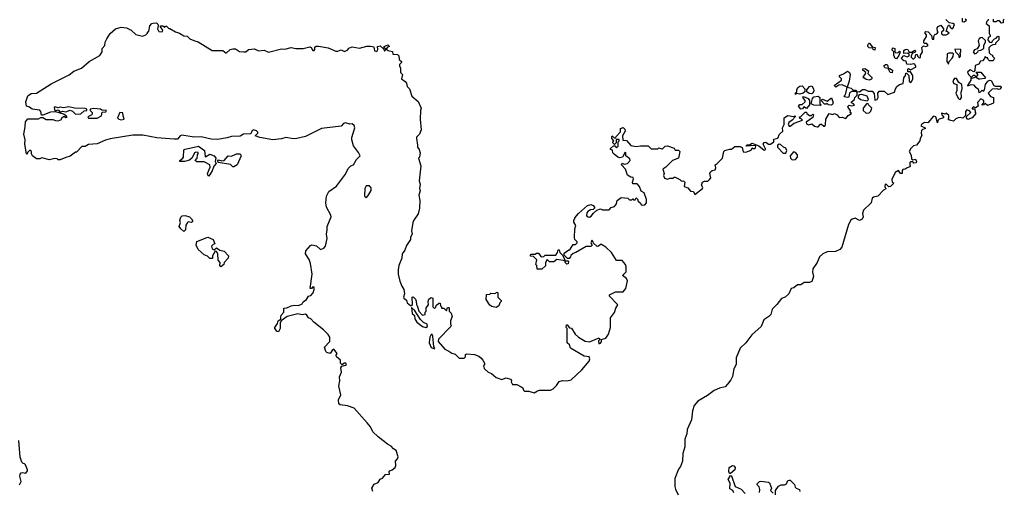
# Model space of a CAD drawing. Extents: x 2029662 to 2246637, y 225654 to 401419.
# Tile 223 of 256: x 2153321 to 2162400, y 334796 to 339140. Entities that reach past the tile are written whole.
import ezdxf

# ---------------------------------------------------------------- set-up
doc = ezdxf.new("R2010")
doc.units = 0

msp = doc.modelspace()

# ---------------------------------------------------------------- linework, layer by layer
at = {"layer": '0CON20XD'}
for points in [[(2162250, 339145), (2162250, 339135), (2162235, 339120), (2162232.5, 339105), (2162260, 339085), (2162260, 339015), (2162270, 338995), (2162270, 338985), (2162250, 338975), (2162247.5, 338955), (2162263.3, 338933.3), (2162285, 338930), (2162290, 338945), (2162310, 338965), (2162325, 338970), (2162341.7, 338988.3), (2162350, 338985), (2162350, 338955), (2162320, 338925), (2162318.3, 338911.7), (2162295, 338910), (2162275, 338900), (2162258.3, 338881.7), (2162260, 338835), (2162275, 338820), (2162290, 338815), (2162290, 338805), (2162310, 338785), (2162297, 338763), (2162263, 338763), (2162250, 338775), (2162245, 338790), (2162235, 338790), (2162225, 338800), (2162218.3, 338781.7), (2162198.3, 338761.7), (2162181.7, 338758.3), (2162165, 338730), (2162130, 338720), (2162127.5, 338672.5), (2162118.3, 338661.7), (2162085, 338680), (2162061.7, 338658.3), (2162070, 338635), (2162090, 338615), (2162090, 338585), (2162060, 338535), (2162065, 338530), (2162095, 338542.5), (2162115, 338540), (2162135, 338517.5), (2162157.5, 338505), (2162165, 338470), (2162178.3, 338471.7), (2162195, 338490), (2162208.3, 338481.7), (2162217, 338493), (2162226.4, 338543.6), (2162247, 338573), (2162265, 338582.5), (2162280, 338580), (2162303.3, 338533.3), (2162315, 338527.5), (2162368.3, 338528.3), (2162370, 338515), (2162358.3, 338501.7), (2162345, 338497.5), (2162335, 338502.5), (2162288.3, 338501.7), (2162250, 338465), (2162273.6, 338433.6), (2162300, 338425), (2162300, 338375), (2162295, 338367.5), (2162245, 338350), (2162225, 338370), (2162210, 338355), (2162193, 338353), (2162210, 338375), (2162210, 338395), (2162185, 338412.5), (2162153, 338377), (2162157.5, 338345), (2162135, 338327.5), (2162115, 338337.5), (2162103, 338327), (2162105, 338320), (2162128.3, 338318.3), (2162130, 338285), (2162137.5, 338275), (2162102.5, 338235), (2162065, 338222.5), (2162050, 338235), (2162051.7, 338248.3), (2162090, 338285), (2162080, 338300), (2162055, 338310), (2162043.6, 338296.4), (2162041.7, 338258.3), (2162016.7, 338233.3), (2161995, 338240), (2161975, 338237.5), (2161952, 338228), (2161933, 338207), (2161893.6, 338213.6), (2161880, 338225), (2161887, 338233), (2161888.3, 338258.3), (2161865, 338280), (2161855, 338270), (2161825, 338280), (2161820, 338275), (2161822.5, 338265), (2161840, 338245), (2161840, 338235), (2161800, 338225), (2161788.3, 338211.7), (2161785, 338190), (2161767.5, 338245), (2161748.3, 338251.7), (2161695, 338190), (2161665, 338193.8), (2161637.5, 338175), (2161631.7, 338161.7), (2161670, 338145), (2161670, 338135), (2161645, 338130), (2161635, 338120), (2161633.3, 338095), (2161640, 338075), (2161623, 338047), (2161622.5, 338025), (2161590, 337985), (2161561.7, 337978.3), (2161537.5, 337955), (2161523.3, 337925), (2161542.5, 337892.5), (2161545, 337860), (2161555, 337850), (2161580, 337855), (2161590, 337835), (2161588.3, 337821.7), (2161565, 337820), (2161555, 337830), (2161535, 337830), (2161530, 337825), (2161527.5, 337805), (2161532.5, 337795), (2161527.5, 337785), (2161503, 337777), (2161485, 337762.5), (2161465, 337760), (2161458.3, 337751.7), (2161457, 337723), (2161443.6, 337723.6), (2161425, 337750), (2161395, 337732.5), (2161361.7, 337668.3), (2161366.4, 337646.4), (2161380, 337635), (2161350, 337605), (2161335, 337600), (2161315, 337622.5), (2161300, 337625), (2161297.5, 337605), (2161308.3, 337581.7), (2161285, 337570), (2161233.3, 337515), (2161195, 337506.2), (2161183, 337497), (2161173.8, 337455), (2161103, 337387), (2161092.5, 337355), (2161100, 337325), (2161088, 337302), (2161065, 337290), (2161025, 337312), (2160996.2, 337303.8), (2160986.1, 337293.9), (2160963.3, 337255), (2160901.4, 337045), (2160882, 337025), (2160843.3, 337006.7), (2160765, 337001.1), (2160728, 336985), (2160695.8, 336955), (2160675.8, 336905), (2160634.2, 336845), (2160631.2, 336815), (2160642, 336775), (2160625, 336730), (2160605, 336718.8), (2160555, 336720), (2160525, 336697.5), (2160491.7, 336698.3), (2160458.1, 336671.9), (2160434, 336665), (2160413.9, 336616.1), (2160380, 336585), (2160345, 336572.9), (2160303.4, 336516.6), (2160260, 336475), (2160247.5, 336425), (2160230, 336405), (2160182.5, 336375), (2160159.4, 336315), (2160073.1, 336236.9), (2160016, 336164), (2159963.9, 336116.1), (2159926.9, 336025), (2159927.8, 335965), (2159905.8, 335925), (2159894.4, 335855), (2159878.4, 335821.6), (2159848.4, 335781.6)], [(2161565, 338780), (2161577, 338793), (2161585, 338820), (2161595, 338820), (2161600, 338805), (2161615, 338790), (2161628.3, 338791.7), (2161627.5, 338815), (2161646.7, 338845), (2161640, 338885), (2161655, 338900), (2161675, 338893.3), (2161697, 338903), (2161685, 338920), (2161662.5, 338922.5), (2161658.3, 338928.3), (2161656.7, 338945), (2161682.5, 338985), (2161681.7, 339001.7), (2161668.3, 339018.3), (2161675, 339032.5), (2161698.3, 339028.3), (2161730, 338995), (2161735, 338960), (2161750, 338960), (2161750, 338985), (2161760, 339005), (2161778.3, 339011.7), (2161790, 339025), (2161782.5, 339032.5), (2161780, 339065), (2161791.2, 339078.8), (2161815, 339090), (2161840, 339055), (2161838.3, 339041.7), (2161820, 339025), (2161821.7, 339011.7), (2161835, 339000), (2161865, 339000), (2161890, 339015), (2161875, 339030), (2161860, 339035), (2161870, 339045), (2161873, 339067), (2161885, 339090), (2161895, 339090), (2161900.7, 339070.7), (2161915, 339060), (2161925, 339060), (2161940, 339095), (2161926.7, 339106.7), (2161891.7, 339111.7), (2161861.7, 339141.7)], [(2162010, 339155), (2162010, 339125), (2162029.3, 339120.7), (2162050, 339135), (2162040, 339145)], [(2162400, 339145), (2162390, 339135), (2162388.3, 339111.7), (2162375, 339110), (2162355, 339130), (2162335, 339130), (2162325, 339120), (2162301.7, 339121.7), (2162300, 339145)], [(2156576.2, 334793.8), (2156567.5, 334825), (2156588, 334862), (2156625, 334876.2), (2156645, 334907.5), (2156665, 334917.5), (2156695, 334950), (2156730, 334955), (2156727.5, 334975), (2156732.5, 334985), (2156755, 334993.3), (2156782.5, 335015), (2156790, 335035), (2156786.2, 335075), (2156805, 335096.7), (2156810, 335115), (2156791.7, 335171.7), (2156767, 335187), (2156745, 335212), (2156711.2, 335231.2), (2156625, 335297.5), (2156577.5, 335345), (2156555, 335390), (2156525, 335428), (2156405, 335563.3), (2156343, 335583), (2156275, 335593.3), (2156263, 335603), (2156261.3, 335638.7), (2156282.5, 335685), (2156263.3, 335765), (2156272.5, 335815), (2156268.3, 335851.7), (2156287.5, 335895), (2156282.5, 335935), (2156291.7, 335948.3), (2156325, 335956.7), (2156333.3, 335965), (2156327.5, 335975), (2156313.3, 335976.7), (2156295, 335960), (2156280, 335975), (2156277.5, 336005), (2156242.5, 336035), (2156238.3, 336051.7), (2156247.5, 336065), (2156217, 336107), (2156205, 336100), (2156185, 336066.7), (2156153.8, 336073.8), (2156142.5, 336085), (2156130, 336125), (2156180, 336175), (2156180, 336215), (2156165, 336240), (2156122.5, 336285), (2156032.5, 336355), (2156006.4, 336386.4), (2155982.5, 336395), (2155968.8, 336418.8), (2155955, 336426.7), (2155925, 336422.5), (2155885, 336430), (2155787.5, 336405), (2155732.5, 336367.5), (2155722.5, 336345), (2155723.3, 336295), (2155705.9, 336264.1), (2155695, 336266.7), (2155673.8, 336295), (2155673.3, 336305), (2155697, 336343), (2155703.9, 336366.1), (2155727.5, 336382.5), (2155728.3, 336401.7), (2155731.7, 336418.3), (2155756.7, 336445), (2155756.7, 336483.3), (2155785, 336486.7), (2155823.9, 336506.1), (2155855, 336511.2), (2155891.7, 336508.3), (2155925, 336522.5), (2155935, 336540), (2155965, 336562.5), (2155982.5, 336595), (2156005, 336601.2), (2156026, 336625), (2156036.7, 336655), (2156037, 336677), (2156025, 336680), (2156010, 336665), (2156000, 336665), (2156016.2, 336795), (2156003.3, 336895), (2155990.7, 336930.7), (2155957.5, 336985), (2155958.3, 337011.7), (2156000.7, 337059.3), (2156015, 337067.5), (2156057.6, 337057.6), (2156095, 337023.5), (2156125, 337034.5), (2156141.1, 337055), (2156155.5, 337125), (2156148.5, 337165), (2156156.9, 337205), (2156154.5, 337235.5), (2156194, 337325), (2156191.2, 337341.2), (2156149.2, 337415), (2156142.5, 337455), (2156149.2, 337515), (2156172.1, 337557.9), (2156242.1, 337607.9), (2156323.6, 337716.4), (2156350.9, 337769.1), (2156375, 337793.3), (2156397.5, 337805), (2156427, 337853), (2156460, 337885), (2156446.1, 337916.1), (2156399.3, 337979.3), (2156383.3, 338035), (2156383.3, 338055), (2156410.8, 338145), (2156405, 338166.7), (2156385, 338182), (2156365, 338178.8), (2156325, 338191.2), (2156307.5, 338185), (2156285, 338161.2), (2156105, 338138), (2155955.8, 338064.2), (2155876.1, 338046.1), (2155845, 338044.2), (2155775, 338054.2), (2155735, 338042.9), (2155655, 338032.9), (2155535, 338054), (2155491.7, 338071.7), (2155516.1, 338093.9), (2155516.2, 338105), (2155505, 338116.2), (2155475, 338126), (2155460, 338115), (2155451.7, 338088.3), (2155385, 338087.5), (2155353, 338067), (2155275, 338065.7), (2155235, 338052), (2155145, 338036.2), (2155085, 338038.8), (2154995, 338060), (2154929.5, 338059.5), (2154815, 338075.6), (2154799.8, 338070.2), (2154775, 338041.2), (2154745, 338038.8), (2154585, 338050.8), (2154455, 338076.2), (2154364.1, 338075.9), (2154155, 338042), (2154110.5, 338029.5), (2154035, 337996.7), (2153955, 337990), (2153925, 337972.5), (2153895, 337972.5), (2153845, 337920), (2153835, 337920), (2153785, 337882.5), (2153745, 337872.5), (2153695, 337850), (2153675, 337850), (2153665, 337860), (2153645, 337862.5), (2153595, 337850), (2153525, 337867.5), (2153505, 337860), (2153475, 337860), (2153440, 337885), (2153430, 337905), (2153430, 337925), (2153415, 337940), (2153391.7, 337918.3), (2153388.3, 337901.7), (2153382.5, 337905), (2153367.5, 337995), (2153372.5, 338035), (2153358, 338085), (2153372.5, 338155), (2153375, 338200), (2153395, 338227.5), (2153495, 338227.5), (2153515, 338240), (2153535, 338240), (2153565, 338220), (2153625, 338222.5), (2153650.7, 338210.7), (2153675, 338210), (2153705, 338220), (2153710, 338235), (2153725, 338250), (2153735, 338250), (2153745, 338240), (2153758.3, 338241.7), (2153750, 338255), (2153725, 338270), (2153653, 338293), (2153605, 338287.5), (2153535, 338260), (2153521.7, 338261.7), (2153516.7, 338295), (2153506.1, 338306.1), (2153435, 338316.7), (2153412.5, 338335), (2153384.2, 338344.2), (2153378, 338385), (2153395, 338440), (2153425, 338462), (2153475, 338463.8), (2153611.7, 338548.3), (2153778.3, 338631.7), (2153820, 338665), (2153890, 338695), (2153962.5, 338755), (2154059.3, 338810.7), (2154080, 338845), (2154082.5, 338875), (2154107, 338903), (2154110, 338935), (2154123.3, 338965), (2154155, 339012.5), (2154205, 339056.7), (2154255, 339072.5), (2154307, 339067), (2154350, 339045), (2154393, 339003), (2154451.7, 338988.3), (2154485, 339000), (2154500, 339015), (2154500, 339025), (2154510, 339035), (2154520, 339085), (2154540, 339105), (2154551.7, 339108.3), (2154581.7, 339111.7), (2154595, 339100), (2154597.5, 339085), (2154590, 339055), (2154603, 339033), (2154625, 339027.5), (2154637, 339033), (2154640, 339045), (2154620, 339075), (2154620, 339085), (2154640, 339085), (2154655, 339070), (2154665, 339080), (2154675, 339080), (2154695, 339060), (2154705, 339060), (2154758.3, 339028.3), (2154795, 339017.5), (2154835, 338992.5), (2154865, 338987.5), (2154890, 338965), (2154925, 338947.5), (2154965, 338937.5), (2155095, 338857.5), (2155195, 338857.5), (2155225, 338832.5), (2155260, 338865), (2155285, 338872.5), (2155311.7, 338871.7), (2155348.3, 338848.3), (2155387, 338843), (2155406.1, 338843.9), (2155430, 338865), (2155485, 338871.2), (2155523.3, 338853.3), (2155575, 338858.8), (2155615, 338842.5), (2155735, 338872.5), (2155765, 338870), (2155825, 338883.3), (2155866.4, 338876.4), (2155935, 338876.7), (2155995, 338891.2), (2156007.5, 338885), (2156025, 338857.5), (2156035, 338857.5), (2156042.5, 338865), (2156043.6, 338886.4), (2156055, 338896.7), (2156075, 338897.5), (2156165, 338880), (2156235, 338851.2), (2156255, 338851.2), (2156285, 338862.5), (2156315, 338847.5), (2156345, 338862.5), (2156355, 338877.5), (2156385, 338890), (2156455, 338877.5), (2156522.3, 338897.7), (2156555, 338897.5), (2156585, 338890), (2156592.5, 338855), (2156615, 338847.5), (2156622.5, 338865), (2156620, 338895), (2156645, 338900), (2156678.3, 338868.3), (2156685, 338850), (2156700, 338870), (2156681.7, 338881.7), (2156680, 338895), (2156715, 338910), (2156730, 338895), (2156711.7, 338888.3), (2156700, 338870), (2156717.5, 338857.5), (2156758.3, 338848.3), (2156761.7, 338821.7), (2156805, 338820), (2156817, 338807), (2156820, 338775), (2156840, 338755), (2156840, 338745), (2156823, 338727), (2156822.5, 338715), (2156833, 338693), (2156832.5, 338655), (2156851.2, 338635), (2156842.5, 338595), (2156875, 338572.5), (2156886.2, 338555), (2156893.9, 338523.9), (2156913.6, 338503.6), (2156936.4, 338436.4), (2156996.4, 338386.4), (2157023.3, 338325), (2157016.2, 338303.8), (2157013.8, 338225), (2157021.4, 338125), (2157006, 338085), (2156981.1, 338058.9), (2156978.6, 338045), (2156990, 337985), (2156987.5, 337965), (2157003.6, 337943.6), (2157013.8, 337915), (2157006.2, 337875), (2156997.5, 337865), (2157020.8, 337795), (2157003.3, 337655), (2157012.5, 337625), (2157008.8, 337585), (2157014, 337565), (2157000, 337525), (2157010, 337475), (2157006.2, 337405), (2156995, 337351.2), (2156955.7, 337295), (2156947, 337273), (2156934, 337195), (2156939.2, 337165), (2156924.2, 337135.8), (2156923.8, 337115), (2156888.7, 337061.3), (2156872.1, 337017.9), (2156848, 336985), (2156842.9, 336945), (2156815.8, 336875), (2156809.4, 336835), (2156810.6, 336795), (2156825, 336732.5), (2156843.8, 336685), (2156863.8, 336655), (2156868.8, 336615), (2156860, 336585), (2156863.9, 336573.9), (2156886.1, 336556.1), (2156893.6, 336533.6), (2156925, 336507.5), (2156931.7, 336508.3), (2156941.7, 336518.3), (2156940, 336585), (2156948.3, 336588.3), (2156970, 336565), (2156977, 336547), (2156980, 336515), (2156987, 336507), (2157000, 336455), (2157035, 336420), (2157060, 336425), (2157060, 336445), (2157070, 336455), (2157070, 336485), (2157090, 336515), (2157087.5, 336545), (2157093, 336567), (2157115, 336580), (2157130, 336575), (2157130, 336495), (2157145, 336480), (2157158.3, 336491.7), (2157161.7, 336508.3), (2157185, 336530), (2157198.3, 336528.3), (2157200, 336505), (2157210, 336495), (2157211.7, 336481.7), (2157231.7, 336481.7), (2157255, 336460), (2157265, 336490), (2157275, 336490), (2157280, 336485), (2157280, 336455), (2157298.3, 336438.3), (2157307.5, 336405), (2157292.5, 336365), (2157292.5, 336335), (2157300, 336325), (2157297, 336313), (2157181.7, 336198.3), (2157180, 336175), (2157240, 336105), (2157278.3, 336088.3), (2157305, 336067.5), (2157335, 336060), (2157374.1, 336024.1), (2157417.7, 336022.3), (2157432.5, 336035), (2157430, 336055), (2157445, 336062.5), (2157515, 336056.7), (2157555, 336042.5), (2157572.5, 336025)], [(2162125, 338827.5), (2162145, 338832.5), (2162157, 338843), (2162161.7, 338858.3), (2162185, 338860), (2162210, 338875), (2162210, 338905), (2162227, 338933), (2162227.5, 338947.5), (2162196.4, 338976.4), (2162180, 338975), (2162167.5, 338965), (2162157.5, 338945), (2162167, 338903), (2162148.3, 338871.7), (2162125, 338862.5), (2162112.5, 338845), (2162125, 338827.5)], [(2157572.5, 336025), (2157592.5, 336005), (2157607.5, 335975), (2157607.5, 335965), (2157597, 335953), (2157605, 335926.7), (2157640, 335895), (2157670.7, 335880.7), (2157713.3, 335845), (2157765, 335826.7), (2157805, 335842.5), (2157845, 335830), (2157857, 335817), (2157853.3, 335805), (2157865, 335780), (2157905, 335780), (2157945, 335760), (2157958.8, 335748.8), (2157966.4, 335726.4), (2157975, 335720), (2158015, 335717.5), (2158065, 335702), (2158095, 335722.5), (2158113.6, 335726.4), (2158215, 335726.7), (2158239.3, 335740.7), (2158269.3, 335770.7), (2158295, 335807.5), (2158325, 335816.7), (2158365, 335812.5), (2158405, 335822.5), (2158505, 335916.2), (2158572.5, 335995), (2158577.1, 336015), (2158572.5, 336035), (2158525, 336040), (2158400, 336115), (2158390, 336145), (2158370, 336165), (2158370, 336295), (2158360, 336305), (2158361.7, 336328.3), (2158368.3, 336328.3), (2158391.7, 336301.7), (2158408.3, 336298.3), (2158443.6, 336243.6), (2158472.5, 336215), (2158535, 336180), (2158576.4, 336173.6), (2158665, 336210), (2158670, 336195), (2158658.3, 336181.7), (2158660, 336155), (2158675, 336160), (2158685.5, 336174.5), (2158687, 336193), (2158725, 336208), (2158750.6, 336245), (2158770, 336305), (2158770, 336395), (2158805, 336442.5), (2158817.5, 336482.5), (2158836.7, 336515), (2158760, 336595), (2158760, 336605), (2158815, 336632.5), (2158885, 336632.5), (2158910, 336665), (2158925.7, 336735.7), (2158915, 336756.7), (2158880, 336785), (2158911.7, 336818.3), (2158913.3, 336865), (2158905.8, 336885.8), (2158875, 336923.3), (2158823.6, 336923.6), (2158777.5, 336995), (2158726.4, 337046.4), (2158685, 337070), (2158675, 337070), (2158657, 337053), (2158645, 337050), (2158611.7, 337081.7), (2158610, 337095), (2158595, 337110), (2158587.5, 337085), (2158600, 337065), (2158588.3, 337051.7), (2158545, 337050), (2158450, 336995), (2158423, 336987), (2158401.7, 336968.3), (2158400, 336955), (2158388.3, 336941.7), (2158371.7, 336941.7), (2158341.7, 336971.7), (2158341.7, 336988.3), (2158385, 337020), (2158395, 337020), (2158425, 337070), (2158445, 337070), (2158460, 337085), (2158460, 337095), (2158440, 337115), (2158437.5, 337135), (2158440, 337215), (2158447.5, 337245), (2158430, 337275), (2158430, 337295), (2158440, 337305), (2158440, 337315), (2158473.6, 337356.4), (2158555, 337430), (2158587, 337437), (2158608.3, 337428.3), (2158620, 337415), (2158620, 337405), (2158608.3, 337391.7), (2158585, 337390), (2158560, 337375), (2158551.7, 337361.7), (2158547.5, 337335), (2158563, 337323), (2158575, 337322.5), (2158589.5, 337330.5), (2158610.7, 337359.3), (2158643, 337387), (2158675, 337397.5), (2158695, 337390), (2158755, 337390), (2158775, 337410), (2158805, 337420), (2158822.5, 337445), (2158830, 337475), (2158868.3, 337501.7), (2158927, 337497), (2158945, 337480), (2158965, 337480), (2158975, 337490), (2158981.7, 337481.7), (2158995, 337480), (2159005, 337500), (2159020, 337485), (2159021.7, 337471.7), (2159045, 337450), (2159050, 337435), (2159060.7, 337430.7), (2159085, 337436.2), (2159099.2, 337455), (2159099.4, 337485), (2159078.8, 337545), (2159051.7, 337561.7), (2159037.5, 337605), (2159015, 337627.5), (2158975, 337630), (2158970, 337645), (2158980, 337675), (2158978.3, 337688.3), (2158955, 337690), (2158925, 337707.5), (2158907.5, 337765), (2158870, 337805), (2158875, 337820), (2158895, 337810), (2158925, 337816.7), (2158950, 337845), (2158948.3, 337858.3), (2158910, 337885), (2158910, 337915), (2158905, 337920), (2158880, 337875), (2158855, 337867.5), (2158835, 337873.3), (2158801.7, 337901.7), (2158790, 337915), (2158788.3, 337938.3), (2158770, 337945), (2158770, 337955), (2158795, 337980), (2158808.3, 337978.3), (2158825, 337960), (2158840, 337975), (2158840, 338015), (2158850, 338025), (2158848.3, 338038.3), (2158821.7, 338038.3), (2158820, 338005), (2158805, 337990), (2158790, 338005), (2158790, 338015), (2158800, 338025), (2158780, 338045), (2158780, 338065), (2158785, 338070), (2158801.7, 338051.7), (2158818.3, 338051.7), (2158820, 338065), (2158861.7, 338108.3), (2158861.7, 338138.3), (2158886.4, 338146.4), (2158901.7, 338131.7), (2158902.5, 338115), (2158878.3, 338071.7), (2158881.7, 338031.7), (2158915, 338027.5), (2158955, 337982.5), (2159005, 337972.5), (2159045, 337980), (2159115, 337980), (2159145, 337950), (2159205, 337950), (2159215, 337960), (2159241.7, 337951.7), (2159248.3, 337951.7), (2159273, 337977), (2159295, 337977.5), (2159355, 337957.5), (2159365, 337940), (2159395, 337937.5), (2159407.5, 337925), (2159396.4, 337863.6), (2159340, 337845), (2159279.3, 337780.7), (2159250, 337765), (2159262.5, 337725), (2159257.5, 337705), (2159265, 337680), (2159295, 337672.5), (2159315, 337680), (2159345, 337680), (2159355, 337690), (2159365, 337690), (2159408.3, 337668.3), (2159423, 337653), (2159435, 337657.5), (2159445, 337652.5), (2159453, 337643), (2159447.5, 337605), (2159483, 337593), (2159505, 337562.5), (2159535, 337557.5), (2159545, 337530), (2159616, 337585), (2159619.2, 337595), (2159608.8, 337615), (2159616.7, 337645), (2159635, 337652.5), (2159665, 337652), (2159683, 337667), (2159692.9, 337685), (2159685.8, 337725), (2159690, 337740), (2159705, 337752.5), (2159735, 337757.5), (2159738.8, 337775), (2159732.5, 337805), (2159752.5, 337815), (2159801.2, 337865), (2159812.5, 337925), (2159823.3, 337935), (2159865, 337948), (2159885, 337946.7), (2159915, 337973.8), (2159965, 337971.2), (2159983.6, 337963.6), (2159992.3, 337922.3), (2160015, 337918.8), (2160065, 337940), (2160075, 337960), (2160082.5, 337952.5), (2160097, 337953), (2160105, 337960), (2160107.5, 337977.5), (2160101.7, 337981.7), (2160020, 337975), (2160025, 337987.5), (2160051.7, 337988.3), (2160075, 338002.5), (2160135, 337978.8), (2160185, 337940), (2160200, 337945), (2160189.3, 337970.7), (2160177.5, 337995), (2160185, 338010), (2160201.7, 338011.7), (2160225, 337993.3), (2160245, 337993.3), (2160273.3, 338015), (2160275, 338040), (2160311.2, 338048.8), (2160326.7, 338085), (2160357.5, 338115), (2160354.2, 338144.2), (2160368.8, 338175), (2160370, 338235), (2160403, 338257), (2160455, 338250), (2160470, 338255), (2160470, 338245), (2160442.5, 338215), (2160412.5, 338195), (2160407.5, 338175), (2160415, 338160), (2160425, 338160), (2160462, 338188), (2160540, 338215), (2160525, 338230), (2160515, 338230), (2160510, 338245), (2160525, 338247.5), (2160565, 338290), (2160575, 338290), (2160577.5, 338275), (2160605, 338256.7), (2160622.5, 338257.5), (2160635, 338270), (2160640, 338265), (2160635, 338240), (2160572.5, 338197.5), (2160575, 338180), (2160595, 338172.5), (2160625, 338182.5), (2160650.8, 338160.8), (2160675, 338152.5), (2160685, 338152.5), (2160705, 338177.5), (2160715, 338177.5), (2160735, 338160), (2160745, 338160), (2160752.5, 338175), (2160753.3, 338225), (2160784, 338276), (2160815, 338267.5), (2160835, 338277.5), (2160857.5, 338265), (2160878.3, 338238.3), (2160905, 338242.5), (2160938.3, 338231.7), (2160961.7, 338258.3), (2160990, 338275), (2160980, 338285), (2160982.5, 338305), (2160962.5, 338325), (2160958.3, 338341.7), (2160968.3, 338351.7), (2160995, 338347.5), (2161018.3, 338351.7), (2161010, 338365), (2160990, 338375), (2160990, 338385), (2161020, 338405), (2161022.5, 338425), (2161042.5, 338445), (2161043, 338463), (2161040, 338480), (2160995, 338480), (2160973.9, 338466.1), (2160965, 338427.5), (2160955, 338423.3), (2160925, 338430), (2160920, 338435), (2160928.3, 338441.7), (2160939.3, 338460.7), (2160950, 338520), (2160905, 338541.2), (2160873, 338537), (2160845, 338520), (2160830, 338535), (2160900, 338585), (2160900, 338595), (2160880, 338615), (2160880, 338625), (2160918.3, 338641.7), (2160955, 338666.7), (2160972.5, 338655), (2160977.5, 338635), (2160970, 338575), (2160950, 338520), (2160988.3, 338508.3), (2161005, 338490), (2161035, 338490), (2161040, 338480), (2161065, 338477.5), (2161093.3, 338496.7), (2161115, 338497.5), (2161143.6, 338483.6), (2161181.7, 338481.7), (2161199.3, 338459.3), (2161205, 338400), (2161226.1, 338403.9), (2161237.5, 338425), (2161232.5, 338465), (2161245, 338482.5), (2161291.7, 338481.7), (2161325, 338450), (2161388.3, 338471.7), (2161397.5, 338505), (2161410, 338525), (2161435, 338543.8), (2161467, 338553), (2161472.5, 338605), (2161490, 338625), (2161491.7, 338648.3), (2161498.3, 338648.3), (2161520, 338625), (2161523, 338573), (2161533, 338563), (2161545, 338567.5), (2161556.7, 338595), (2161557, 338627), (2161535, 338660), (2161511.7, 338661.7), (2161510, 338685), (2161515, 338690), (2161535, 338680), (2161587.5, 338705), (2161576.4, 338726.4), (2161565, 338732.5), (2161535, 338727.5), (2161501.7, 338731.7), (2161495, 338760), (2161475, 338762.5), (2161457.5, 338775), (2161453.3, 338786.7), (2161475, 338810), (2161505, 338797.5), (2161521.7, 338808.3), (2161521.7, 338821.7), (2161511.7, 338831.7), (2161475, 338830), (2161473, 338857), (2161485, 338867.5), (2161499.3, 338869.3), (2161510, 338865), (2161521.7, 338841.7), (2161545, 338840), (2161575, 338860), (2161580, 338855), (2161577.5, 338842.5), (2161551.7, 338828.3), (2161540, 338805), (2161540, 338795), (2161555, 338780), (2161565, 338780)], [(2161205, 338860), (2161190, 338865), (2161188.3, 338878.3), (2161155, 338880), (2161142.5, 338892.5), (2161140, 338905), (2161150, 338925), (2161157.5, 338925), (2161181.7, 338891.7), (2161210, 338885), (2161205, 338860)], [(2161405, 338780), (2161393, 338783), (2161380, 338815), (2161380, 338845), (2161363, 338863), (2161375, 338880), (2161390, 338875), (2161390, 338845), (2161400, 338835), (2161421.7, 338838.3), (2161435, 338850), (2161440, 338845), (2161428.3, 338811.7), (2161405, 338780)], [(2161985, 338790), (2161997.5, 338805), (2161997, 338827), (2161990, 338835), (2162000, 338845), (2162000, 338865), (2161945, 338870), (2161950, 338845), (2161977.5, 338817.5), (2161985, 338790)], [(2161885, 338730), (2161893, 338757), (2161920, 338785), (2161927, 338803), (2161930, 338825), (2161921.7, 338831.7), (2161887, 338833), (2161873.6, 338826.4), (2161870, 338755), (2161885, 338730)], [(2161155, 338583.3), (2161125, 338590), (2161103.9, 338603.9), (2161100, 338615), (2161117.5, 338635), (2161122.5, 338655), (2161094.1, 338674.1), (2161095, 338687.5), (2161115, 338692.5), (2161148.3, 338668.3), (2161140, 338645), (2161182.5, 338605), (2161175, 338592.5), (2161155, 338583.3)], [(2161365, 338652.5), (2161347.5, 338655), (2161330, 338690), (2161297, 338697), (2161290, 338715), (2161305, 338727.5), (2161318.3, 338728.3), (2161327, 338717), (2161330, 338690), (2161345, 338690), (2161367.5, 338675), (2161365, 338652.5)], [(2161985, 338407.5), (2161995, 338410), (2162003.8, 338425), (2162003, 338473), (2162012, 338505), (2162008.8, 338545), (2161982, 338562), (2161958.6, 338598.6), (2161945, 338603.3), (2161932.5, 338587.5), (2161926.2, 338565), (2161933.3, 338553.3), (2161962.5, 338545), (2161963, 338487), (2161952.5, 338465), (2161975, 338417.5), (2161985, 338407.5)], [(2162175, 338592.5), (2162165, 338592.5), (2162135, 338610), (2162105, 338600), (2162100, 338615), (2162115, 338630), (2162125, 338630), (2162135, 338620), (2162145, 338620), (2162155, 338630), (2162157, 338637), (2162141.7, 338658.3), (2162185, 338657.5), (2162227.5, 338605), (2162221.7, 338598.3), (2162175, 338592.5)], [(2160475, 338452.5), (2160473, 338467), (2160487.5, 338472.5), (2160487.5, 338495), (2160497.5, 338515), (2160515, 338527.5), (2160535, 338530), (2160560, 338505), (2160560, 338475), (2160545, 338462.5), (2160515, 338453.8), (2160485, 338460), (2160475, 338452.5)], [(2160625, 338457.5), (2160600.7, 338460.7), (2160580, 338475), (2160580, 338495), (2160605, 338526.7), (2160625, 338530), (2160641.2, 338505), (2160643.6, 338486.4), (2160635, 338462.5), (2160625, 338457.5)], [(2160525, 338316.2), (2160503.6, 338343.6), (2160515, 338360), (2160535, 338360), (2160562.5, 338385), (2160562.5, 338395), (2160543.6, 338423.6), (2160548.3, 338431.7), (2160592.5, 338415), (2160602.5, 338395), (2160602.5, 338355), (2160575, 338322.5), (2160552.5, 338337.5), (2160540, 338320), (2160525, 338316.2)], [(2160705, 338350), (2160645, 338352.5), (2160620, 338365), (2160632.5, 338415), (2160645, 338430), (2160683, 338437), (2160700, 338425), (2160700, 338365), (2160710, 338355), (2160705, 338350)], [(2160805, 338353.3), (2160780, 338355), (2160765, 338370), (2160757, 338363), (2160743, 338363), (2160710, 338395), (2160725, 338410), (2160765, 338390), (2160805, 338420), (2160822.5, 338375), (2160820, 338365), (2160805, 338353.3)], [(2161135, 338392.5), (2161148, 338405), (2161135, 338436.7), (2161085, 338450), (2161063, 338447), (2161052.5, 338437.5), (2161053.3, 338423.3), (2161074.1, 338404.1), (2161135, 338392.5)], [(2153835, 338270), (2153885, 338272.5), (2153915, 338300), (2153940, 338305), (2153940, 338315), (2153925, 338322.5), (2153827, 338327), (2153775, 338337.5), (2153725, 338327.5), (2153695, 338333.3), (2153675, 338327.5), (2153645, 338337.5), (2153637.5, 338332.5), (2153645, 338300), (2153675, 338310), (2153695, 338290), (2153717, 338297), (2153745, 338293.3), (2153785, 338306.7), (2153808.3, 338298.3), (2153835, 338270)], [(2153953.6, 338233.6), (2154035, 338233.8), (2154076.4, 338253.6), (2154081.7, 338288.3), (2154115, 338292.5), (2154120, 338305), (2154078.3, 338308.3), (2154065, 338317.5), (2154005, 338322.5), (2153970, 338315), (2153970, 338305), (2153990, 338285), (2153990, 338275), (2153986.4, 338263.6), (2153950, 338245), (2153953.6, 338233.6)], [(2161125, 338280), (2161155, 338282.5), (2161170.7, 338299.3), (2161177.5, 338325), (2161147.5, 338355), (2161145, 338370), (2161130, 338365), (2161100, 338325), (2161100, 338305), (2161125, 338280)], [(2154255, 338218), (2154285, 338223.3), (2154274, 338255), (2154272.5, 338282.5), (2154243.8, 338286.2), (2154222.5, 338235), (2154234.3, 338224.3), (2154255, 338218)], [(2155065, 337700), (2155055, 337710), (2155053.3, 337725), (2155077.1, 337782.9), (2155073.8, 337805), (2155022.3, 337832.3), (2154955, 337832.5), (2154940, 337845), (2154943.6, 337856.4), (2154957.5, 337865), (2154960, 337895), (2154967.5, 337905), (2154965, 337917.5), (2154945, 337920), (2154932.5, 337915), (2154910.7, 337869.3), (2154885, 337847.5), (2154840, 337835), (2154798.8, 337835), (2154796.2, 337845), (2154825.7, 337864.3), (2154830, 337875), (2154835, 337941.2), (2154845, 337948), (2154970, 337975), (2155023.8, 337935), (2155030, 337880), (2155035, 337877.5), (2155075, 337903.3), (2155113.3, 337885), (2155130, 337865), (2155123.3, 337835), (2155133.3, 337815), (2155110, 337790), (2155095, 337747.5), (2155065, 337700)], [(2160385, 337910), (2160393.3, 337935), (2160386.2, 337956.2), (2160362.5, 337965), (2160335, 337990), (2160325, 337993.3), (2160307.5, 337985), (2160307.5, 337965), (2160360, 337910), (2160385, 337910)], [(2155295, 337784.4), (2155285, 337786.2), (2155263.6, 337806.4), (2155150, 337825), (2155148.3, 337841.7), (2155155, 337850), (2155185, 337841.2), (2155205, 337843.3), (2155244.2, 337885.8), (2155275, 337882.5), (2155320, 337905), (2155355, 337905.7), (2155362.5, 337885), (2155326.8, 337805), (2155295, 337784.4)], [(2160445, 337850.8), (2160475, 337853.3), (2160493.3, 337875), (2160493.8, 337895), (2160475, 337916.7), (2160455, 337922.5), (2160426.2, 337885), (2160428, 337865), (2160445, 337850.8)], [(2156515, 337500), (2156535, 337520), (2156561.7, 337568.3), (2156561.7, 337591.7), (2156545, 337610), (2156515, 337610), (2156503.6, 337586.4), (2156500, 337515), (2156515, 337500)], [(2154835, 337190), (2154805, 337214), (2154790, 337235), (2154803.6, 337273.6), (2154797.5, 337295), (2154805, 337320), (2154820, 337335), (2154845, 337338), (2154885, 337323.8), (2154905.8, 337305), (2154916, 337284), (2154905, 337273.3), (2154875, 337277.5), (2154867, 337273), (2154853, 337247), (2154848, 337205), (2154835, 337190)], [(2155175, 336863.3), (2155167.5, 336875), (2155170, 336905), (2155150, 336925), (2155146.7, 336985), (2155136.4, 337006.4), (2155122.5, 337007.5), (2155100, 336965), (2155098.3, 336941.7), (2155075, 336940), (2155052.3, 336962.3), (2155022, 336975), (2154966, 337025), (2154947.5, 337065), (2154953.6, 337096.4), (2155055, 337137.5), (2155105, 337116.2), (2155120, 337075), (2155105, 337070), (2155090, 337055), (2155095, 337030), (2155115, 337020), (2155135, 337040), (2155165, 337018.8), (2155205, 337008.8), (2155246, 336964), (2155243.8, 336945), (2155207.5, 336902.5), (2155203.3, 336885), (2155175, 336863.3)], [(2158091.7, 336841.7), (2158090, 336875), (2158080, 336885), (2158088.8, 336928.8), (2158058.3, 336958.3), (2158031.7, 336961.7), (2158030, 336975), (2158035, 336980), (2158075, 336980), (2158085, 336990), (2158105, 336990), (2158125, 336960), (2158135, 336957.5), (2158155, 336960), (2158165, 336970), (2158265, 336970), (2158280, 336995), (2158285, 337020), (2158295, 337020), (2158300, 336995), (2158328.3, 336968.3), (2158350, 336920), (2158375, 336920), (2158380, 336915), (2158378.3, 336891.7), (2158365, 336890), (2158350, 336905), (2158350, 336920), (2158275, 336930), (2158245, 336910), (2158205, 336910), (2158185, 336930), (2158170, 336905), (2158168.3, 336871.7), (2158135, 336842.5), (2158091.7, 336841.7)], [(2157715, 336490), (2157675, 336497.5), (2157655, 336510), (2157623, 336563), (2157625, 336610), (2157657, 336613), (2157665, 336620), (2157701.7, 336618.3), (2157725, 336630), (2157730, 336625), (2157730, 336585), (2157760, 336555), (2157760, 336545), (2157748.3, 336531.7), (2157740, 336505), (2157715, 336490)], [(2157065, 336304), (2157082.5, 336315), (2157077.5, 336335), (2157045, 336352.5), (2157015, 336380), (2156962.5, 336465), (2156935, 336490), (2156940, 336435), (2156960, 336415), (2156963.8, 336385), (2156983.3, 336355), (2157033.9, 336313.9), (2157065, 336304)], [(2157145, 336110), (2157150, 336115), (2157138.3, 336128.3), (2157130, 336225), (2157125, 336240), (2157115, 336240), (2157103.6, 336216.4), (2157096.2, 336165), (2157115, 336120), (2157145, 336110)], [(2159848.4, 335781.6), (2159825, 335758.9), (2159775, 335746.7), (2159725, 335723.3), (2159662.4, 335677.6), (2159575, 335625.7), (2159540, 335585), (2159523.3, 335536.7), (2159514.3, 335455), (2159476, 335365), (2159471.9, 335325), (2159454.4, 335275), (2159454.5, 335205.5), (2159437.1, 335145), (2159431.1, 335075), (2159414.5, 335025.5), (2159395, 334998.8), (2159361.9, 334915), (2159361.1, 334841.1), (2159366.5, 334816.5), (2159392.5, 334762.5)], [(2153318.6, 334855), (2153333.3, 334885), (2153321.4, 334935), (2153324.5, 334955.5), (2153333.2, 334966.8), (2153345, 334970), (2153377, 334963), (2153392.5, 334985), (2153392.5, 334995), (2153375, 335040), (2153365, 335050), (2153351.7, 335051.7), (2153340, 335065), (2153325, 335110), (2153311.2, 335265)], [(2159875, 334960), (2159865, 334960), (2159858.3, 334978.3), (2159863.8, 335015), (2159895, 335032.5), (2159905, 335030), (2159918, 335015), (2159916.2, 334995), (2159875, 334960)], [(2159905, 334782.5), (2159897.5, 334805), (2159868.3, 334818.3), (2159871.7, 334871.7), (2159852.5, 334905), (2159875, 334942.5), (2159885, 334937.5), (2159919.2, 334839.2), (2159973.8, 334815), (2160010, 334775)], [(2160144, 334786), (2160146.4, 334813.6), (2160138.3, 334838.3), (2160121.2, 334855), (2160121.2, 334865), (2160143.3, 334885), (2160155, 334888), (2160225, 334881.2), (2160236.2, 334875), (2160252.5, 334825), (2160243.6, 334803.6), (2160268.3, 334778.3)], [(2160290, 334765), (2160290, 334805), (2160317, 334843), (2160343.6, 334856.4), (2160373, 334857), (2160390, 334865), (2160402.5, 334895), (2160415, 334900), (2160425, 334900), (2160465, 334860), (2160471.2, 334835), (2160480, 334825), (2160511.7, 334811.7), (2160514.2, 334795)]]:
    msp.add_lwpolyline(points, dxfattribs=at)

doc.saveas('drawing.dxf')
